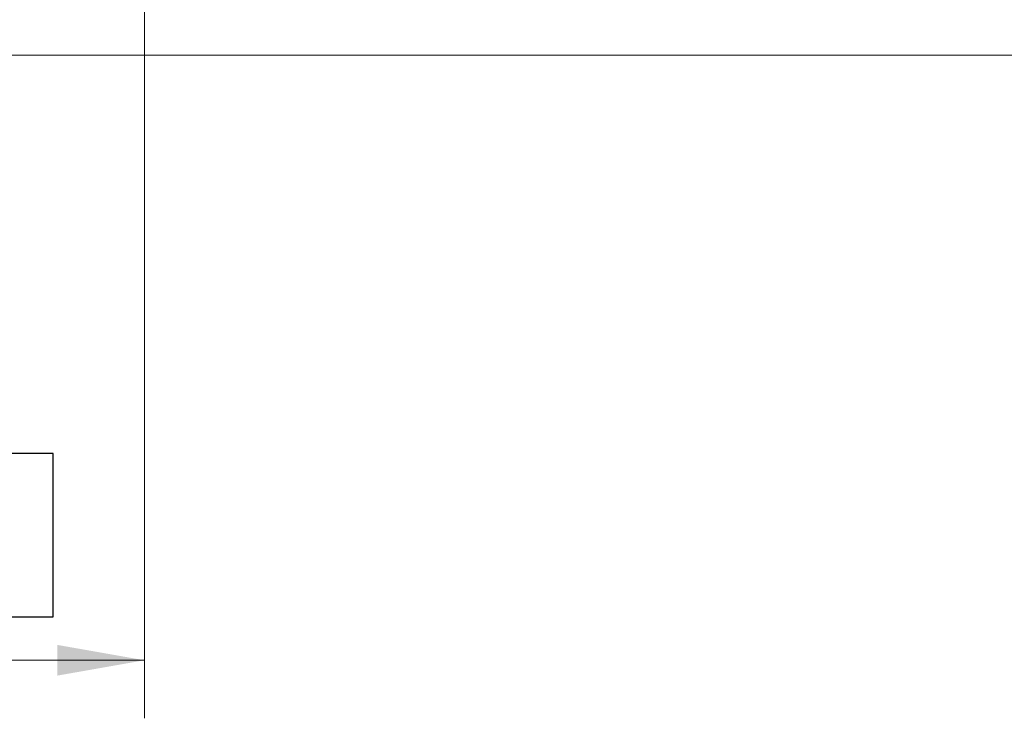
# Model space of a CAD drawing. Header units: millimetres. Extents: x 4 to 836, y 5 to 589.
# Tile 125 of 174: x 654 to 687, y 231 to 255. Entities that reach past the tile are written whole.
import ezdxf

# ---------------------------------------------------------------- set-up
doc = ezdxf.new("R2010")
doc.units = ezdxf.units.MM
doc.layers.add('1', color=7, linetype='Continuous', true_color=0xffffff)
doc.styles.add('ideas_simplex', font='simplex.shx')
doc.dimstyles.get("Standard").update_dxf_attribs({"dimtxt": 0.18, "dimasz": 0.18, "dimexe": 0.18, "dimexo": 0.0625, "dimgap": 0.09, "dimtad": 0, "dimtih": 1, "dimtoh": 1, "dimdec": 4, "dimzin": 0, "dimdsep": 46, "dimtxsty": 'Standard', "dimcen": 0.09, "dimadec": 0, "dimazin": 0, "dimtfac": 1, "dimtdec": 4, "dimtofl": 0, "dimtmove": 0, "dimatfit": 3, "dimfxl": 1, "dimtolj": 1, "dimtzin": 0, "dimarcsym": 0})

# ---------------------------------------------------------------- blocks, each defined once
blk = doc.blocks.new('_U15')
at = {"layer": '1', "color": 152, "lineweight": 13}
for p, q in [((637.398738, 284.614657), (637.398738, 231.285068)), ((657.888007, 284.60658), (657.888007, 231.285068))]:
    blk.add_line(p, q, dxfattribs=at)
at = {"layer": '1', "color": 87, "lineweight": 25}
for p, q in [((642.040873, 240.410068), (640.540873, 240.410068)), ((640.540873, 240.410068), (640.540873, 234.785068)), ((654.745873, 240.410068), (653.245873, 240.410068)), ((654.745873, 234.785068), (654.745873, 240.410068)), ((640.540873, 234.785068), (642.040873, 234.785068)), ((653.245873, 234.785068), (654.745873, 234.785068))]:
    blk.add_line(p, q, dxfattribs=at)
at = {"layer": '1', "color": 27, "lineweight": 13}
blk.add_line((637.398738, 233.285068), (657.888007, 233.285068), dxfattribs=at)
at = {"layer": '1', "color": 27, "lineweight": 18}
for points in [[(637.398738, 233.285068), (640.398736, 233.814049), (640.39874, 232.756087)], [(657.888007, 233.285068), (654.888009, 232.756087), (654.888006, 233.814049)]]:
    blk.add_solid(points, dxfattribs=at)
at = {"layer": '1', "color": 87, "linetype": 'Continuous', "lineweight": 25, "char_height": 3, "attachment_point": 7, "line_spacing_factor": 1.204819, "style": 'ideas_simplex'}
for s, insert in [('\\W1.2664;20,5', (642.012373, 242.545068)), ('\\W1.2664;.807', (642.012373, 235.232568))]:
    blk.add_mtext(s, dxfattribs=dict(at, insert=insert))

msp = doc.modelspace()

# ---------------------------------------------------------------- linework, layer by layer
at = {"layer": '1', "color": 251, "linetype": 'Continuous', "lineweight": 18}
msp.add_line((590.796, 254.126), (704.502, 254.126), dxfattribs=at)

# ---------------------------------------------------------------- dimensions: what is measured, and where the dimension line sits
at = {"layer": '1', "color": 87, "linetype": 'Continuous', "lineweight": 25}
dim = msp.add_linear_dim(base=(657.888, 233.285), p1=(637.399, 287.115), p2=(657.888, 287.107), text='<>\\P[\\C87;{\\H1.00x;\\Fsimplex.shx;.807\\Fsimplex.shx;}\\C87; ]', dimstyle='Standard', override={"dimtxt": 3, "dimasz": 3, "dimexe": 2, "dimexo": 2.5, "dimgap": 1.5, "dimtad": 1, "dimtih": 1, "dimtoh": 0, "dimdec": 1, "dimlfac": 1, "dimzin": 8, "dimdsep": 44, "dimlunit": 2, "dimtxsty": 'ideas_simplex', "dimsah": 1, "dimse1": 0, "dimse2": 0, "dimsd1": 0, "dimsd2": 0, "dimclrd": 27, "dimclre": 152, "dimclrt": 87, "dimtol": 0, "dimtm": -0.1, "dimtfac": 0.5, "dimtdec": 2, "dimtofl": 1, "dimtmove": 0, "dimtzin": 8, "dimlwd": 13, "dimlwe": 13}, dxfattribs=at)
dim.commit()
dim.dimension.update_dxf_attribs({"geometry": '_U15', "text_midpoint": (647.643, 233.285), "dimtype": 160})

doc.saveas('drawing.dxf')
